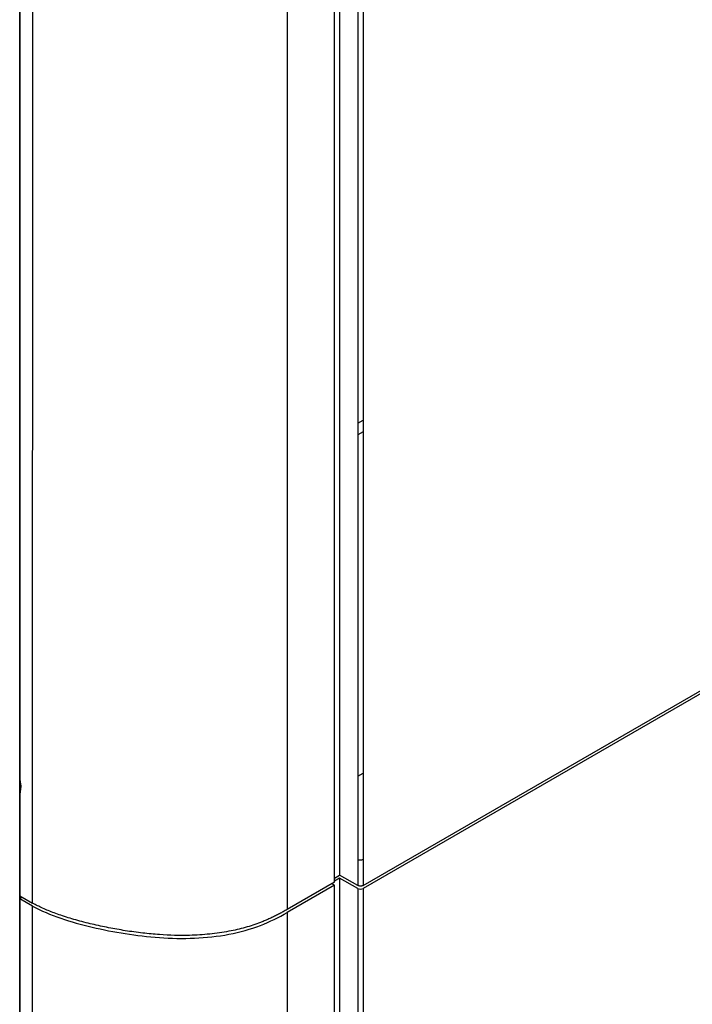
# Model space of a CAD drawing. Header units: millimetres. Extents: x 0 to 423, y 0 to 297.
# Tile 19 of 39: x 355 to 383, y 106 to 146. Entities that reach past the tile are written whole.
import ezdxf

# ---------------------------------------------------------------- set-up
doc = ezdxf.new("R2010")
doc.units = ezdxf.units.MM
doc.layers.add('实线', color=2, linetype='Continuous', lineweight=25)

msp = doc.modelspace()

# ---------------------------------------------------------------- linework, layer by layer
at = {"layer": '实线', "color": 2, "linetype": 'Continuous', "lineweight": 25, "true_color": 0xffff00}
for p, q in [((368.1913, 161.2631), (368.1913, 110.8444)), ((367.9817, 110.5601), (367.9817, 160.3691)), ((368.9486, 160.0271), (368.948, 110.4226)), ((369.1589, 160.0281), (369.1589, 110.4233)), ((366.0273, 159.2408), (366.0273, 109.4318)), ((354.9832, 67.9438), (354.9832, 158.5798)), ((354.9832, 158.5786), (354.9832, 109.9957)), ((355.5184, 109.6952), (355.5209, 158.2706)), ((369.1589, 110.4233), (405.8613, 131.6111)), ((405.8611, 131.4885), (369.159, 110.3009)), ((368.9482, 129.4994), (369.1589, 129.621)), ((369.1589, 129.1439), (368.9482, 129.0223)), ((368.9481, 114.9393), (369.1589, 115.061)), ((354.9832, 114.7931), (355.0362, 114.5159)), ((355.0362, 114.5159), (354.9832, 114.1775)), ((367.9817, 110.5601), (366.0273, 109.4318)), ((367.9817, 110.7234), (368.1913, 110.8444)), ((368.1924, 110.7225), (367.9817, 110.6009)), ((368.948, 110.4226), (368.1913, 110.8444)), ((368.948, 110.3002), (368.1924, 110.7225)), ((368.1924, 110.7225), (368.1924, 66.9586)), ((367.9817, 110.4376), (366.0273, 109.3093)), ((367.9817, 110.4376), (367.8756, 110.4988)), ((367.9817, 67.2834), (367.9817, 110.4376)), ((368.948, 110.3002), (368.9486, 67.3498)), ((369.159, 110.3009), (369.159, 67.3508)), ((354.9832, 109.9957), (355.5184, 109.6952)), ((355.5186, 109.5726), (354.9832, 109.8732)), ((354.9832, 109.8732), (354.9832, 67.9437)), ((355.0907, 109.9353), (354.9838, 109.8735)), ((355.5209, 67.6503), (355.5186, 109.5726)), ((366.0273, 109.3093), (366.0273, 66.1551))]:
    msp.add_line(p, q, dxfattribs=at)
msp.add_arc((369.0529, 110.5059), 0.2309, 242.99135, 297.36115, dxfattribs=at)
for points, knots in [([(368.948, 111.4797), (369.0034, 111.4784), (369.0764, 111.4766), (369.1429, 111.4925), (369.1589, 111.4964)], [0, 0, 0, 0, 0.7587076, 1, 1, 1, 1]), ([(369.1589, 110.4233), (369.1515, 110.4194), (369.137, 110.4119), (369.111, 110.404), (369.0826, 110.3992), (369.0437, 110.3972), (368.9938, 110.4016), (368.9633, 110.4156), (368.948, 110.4226)], [0, 0, 0, 0, 0.1275452, 0.2509017, 0.3752416, 0.5056199, 0.7525113, 1, 1, 1, 1]), ([(366.0273, 109.4318), (365.9736, 109.4012), (365.868, 109.341), (365.7072, 109.2548), (365.5479, 109.1735), (365.3897, 109.0971), (365.2326, 109.0257), (365.0767, 108.9592), (364.7735, 108.8388), (364.2991, 108.6823), (363.5988, 108.5185), (362.8262, 108.4068), (361.8637, 108.3474), (360.9325, 108.3731), (360.0501, 108.4565), (359.3484, 108.5536), (358.652, 108.6768), (357.9688, 108.8243), (357.3077, 108.9943), (356.7895, 109.1544), (356.415, 109.2875), (356.1646, 109.3851), (355.9319, 109.4852), (355.7158, 109.5873), (355.5829, 109.6594), (355.5177, 109.6947)], [0, 0, 0, 0, 0.0195371, 0.0384878, 0.0568643, 0.0746795, 0.0919478, 0.1086849, 0.1249083, 0.1873644, 0.2498362, 0.3202315, 0.3931064, 0.5000514, 0.5606835, 0.6247356, 0.6869513, 0.7494091, 0.8136963, 0.8744418, 0.9015961, 0.9276758, 0.9527308, 0.9768177, 1, 1, 1, 1]), ([(355.5186, 109.5726), (355.8655, 109.3776), (356.2616, 109.2148), (357.0939, 108.9311), (357.53, 108.8101), (358.4219, 108.5995), (358.8777, 108.51), (359.8057, 108.3635), (360.278, 108.3065), (361.2338, 108.2394), (361.7173, 108.2292), (362.6816, 108.2713), (363.1624, 108.3237), (364.0805, 108.4988), (364.5179, 108.6215), (365.321, 108.9285), (365.6868, 109.1128), (366.0273, 109.3093)], [0, 0, 0, 0, 0.125, 0.125, 0.25, 0.25, 0.375, 0.375, 0.5, 0.5, 0.625, 0.625, 0.75, 0.75, 0.875, 0.875, 1, 1, 1, 1])]:
    msp.add_open_spline(points, degree=3, knots=knots, dxfattribs=at)

doc.saveas('drawing.dxf')
